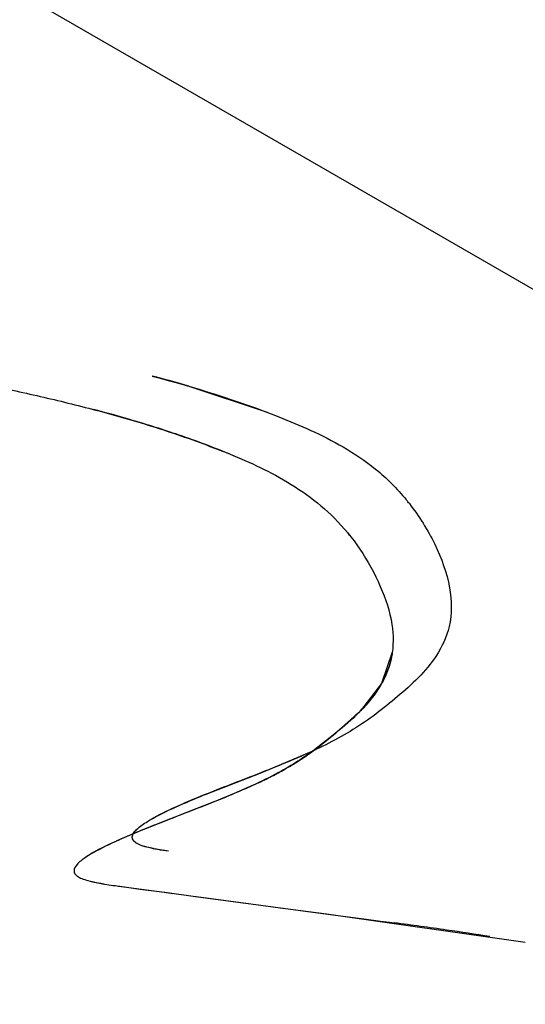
# Model space of a CAD drawing. Header units: inches. Extents: x 3 to 177, y 3 to 114.
# Tile 41 of 95: x 155.1041 to 155.1524, y 70.1311 to 70.2253. Entities that reach past the tile are written whole.
import ezdxf

# ---------------------------------------------------------------- set-up
doc = ezdxf.new("R2010")
doc.units = ezdxf.units.IN
doc.header["$LTSCALE"] = 9.973333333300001
doc.header["$MEASUREMENT"] = 0
doc.linetypes.add('DOT', pattern=[0.2, 0.1, -0.1])
doc.layers.get('0').update_dxf_attribs({"linetype": 'CONTINUOUS'})
doc.layers.add('05_ALL_CURVES', color=7, linetype='CONTINUOUS')

msp = doc.modelspace()

# ---------------------------------------------------------------- linework, layer by layer
at = {"color": 7, "linetype": 'Continuous'}
for p, q in [((155.1202471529, 70.1902595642), (155.1277336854, 70.1877642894)), ((155.1270730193, 70.1532638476), (155.1321379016, 70.15538640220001)), ((155.1219020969, 70.1512408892), (155.1270730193, 70.1532638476)), ((155.1295679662, 70.1537143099), (155.1299325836, 70.15392482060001)), ((155.1269081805, 70.1523302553), (155.1235454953, 70.1508627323)), ((155.1235454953, 70.1508627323), (155.1210255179, 70.149862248)), ((155.1210255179, 70.149862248), (155.1158975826, 70.14784934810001)), ((155.1116277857, 70.1459430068), (155.1110334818, 70.1455998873)), ((155.1182997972, 70.1457755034), (155.1173288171, 70.1459361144)), ((155.1108969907, 70.1429009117), (155.1117610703, 70.1427215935)), ((155.1108969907, 70.1429009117), (155.1121833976, 70.1426477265)), ((155.1121833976, 70.1426477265), (155.1128103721, 70.1425491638)), ((155.1121834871, 70.14264826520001), (155.1130575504, 70.1425128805)), ((155.1135402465, 70.1424442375), (155.1174050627, 70.14192885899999)), ((155.1136570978, 70.1424281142), (155.1155833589, 70.14217140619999)), ((155.1155833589, 70.14217140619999), (155.1174050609, 70.14192886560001)), ((155.1174050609, 70.14192886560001), (155.1181087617, 70.141835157)), ((155.1174050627, 70.14192885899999), (155.1179477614, 70.1418566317)), ((155.1179477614, 70.1418566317), (155.1208833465, 70.1414653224)), ((155.1181087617, 70.141835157), (155.1187066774, 70.1417555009)), ((155.1208833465, 70.1414653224), (155.1215728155, 70.1413732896)), ((155.1209625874, 70.1414547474), (155.1335325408, 70.1397781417)), ((155.1215728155, 70.1413732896), (155.1239979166, 70.1410493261)), ((155.1239979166, 70.1410493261), (155.125419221, 70.14085936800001)), ((155.125419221, 70.14085936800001), (155.1269172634, 70.1406591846)), ((155.1269172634, 70.1406591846), (155.1284991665, 70.1404479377)), ((155.1284991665, 70.1404479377), (155.1334131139, 70.13979405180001)), ((155.1334131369, 70.1397939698), (155.1524178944, 70.1370747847)), ((155.1335325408, 70.1397781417), (155.1340005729, 70.1397161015)), ((155.1340005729, 70.1397161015), (155.136982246, 70.1393207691)), ((155.136982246, 70.1393207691), (155.1385838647, 70.1391082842)), ((155.1385838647, 70.1391082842), (155.1394190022, 70.13899729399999)), ((155.1394190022, 70.13899729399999), (155.1399003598, 70.1389332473))]:
    msp.add_line(p, q, dxfattribs=at)
for points in [[(155.1396986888, 70.1648074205), (155.1386662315, 70.1618137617), (155.1366598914, 70.1592196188)], [(155.1366598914, 70.1592196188), (155.1342112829, 70.15700815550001), (155.1321416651, 70.15539648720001)]]:
    msp.add_lwpolyline(points, dxfattribs=at)
for centre, radius, start, end in [((155.0829935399, 70.0627481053), 0.1328420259, 73.7138047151, 75.2793765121), ((155.077493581, 70.05978254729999), 0.1325841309, 73.7523382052, 75.31883322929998), ((155.0846340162, 70.0840590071), 0.1072794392, 71.32003588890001, 73.78595783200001), ((155.0890719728, 70.097168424), 0.09343919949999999, 69.6668258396, 71.32338912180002), ((155.0938657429, 70.11007448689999), 0.07967160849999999, 67.2920170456, 69.6743619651), ((155.1244109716, 70.16588905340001), 0.0214199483, 38.3972146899, 39.1792074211), ((155.1242083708, 70.1657282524), 0.0216786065, 37.8331042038, 38.3977069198), ((155.1190711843, 70.16286580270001), 0.0211238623, 38.4815738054, 39.1561310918), ((155.1154019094, 70.17828751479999), 0.0283679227, 300.8131546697, 306.1759305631), ((155.1148294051, 70.179216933), 0.0294558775, 302.0712357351, 306.0371668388), ((155.1148115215, 70.17928335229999), 0.0295216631, 299.9901694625, 302.0322012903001), ((155.1098373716, 70.1885311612), 0.0400239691, 295.2465730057, 297.5345809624), ((155.1131377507, 70.18221113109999), 0.0328940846, 297.5260398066, 299.9661623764), ((155.1525541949, 70.057838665), 0.09718863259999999, 112.1584803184, 112.7717730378), ((155.1180236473, 70.1335606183), 0.0139225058, 119.7591146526, 120.6878328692), ((155.1166633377, 70.1696154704), 0.0273370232, 259.6694359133, 260.5680346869), ((155.1225126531, 70.2074478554), 0.06561992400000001, 261.4973172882, 262.1411592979), ((155.1237977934, 70.2163153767), 0.0745798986, 261.7200516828, 262.1852341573), ((155.0883984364, 69.7460816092), 0.3962131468, 81.8020401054, 82.53125150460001), ((155.0967705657, 69.8043691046), 0.3373274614, 81.0889196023, 81.7978189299)]:
    msp.add_arc(centre, radius, start, end, dxfattribs=at)
for points, knots in [([(155.0755367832, 70.2288928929), (155.0750871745, 70.2281292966), (155.074171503, 70.2266186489), (155.0726180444, 70.2234907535), (155.0708916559, 70.2196180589), (155.0689112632, 70.21592991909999), (155.0668568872, 70.2134284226), (155.0645720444, 70.2112902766), (155.0614898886, 70.2090947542), (155.0583217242, 70.207173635), (155.0559708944, 70.20542689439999), (155.0542693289, 70.2038385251), (155.0529549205, 70.2022304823), (155.0519449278, 70.2007175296), (155.0513213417, 70.1996495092), (155.0508545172, 70.1987550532), (155.0505981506, 70.1981109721), (155.0504642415, 70.1975238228), (155.05070579, 70.196802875), (155.0518209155, 70.19645922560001), (155.0532462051, 70.1964085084), (155.0549462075, 70.1964590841), (155.0571210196, 70.1964637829), (155.0595901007, 70.196299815), (155.062265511, 70.195888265), (155.0646801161, 70.1953567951), (155.066992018, 70.1947960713), (155.0701637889, 70.1941520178), (155.0743355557, 70.1935738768), (155.0813506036, 70.1928854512), (155.0903341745, 70.1921916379), (155.099296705, 70.1907668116), (155.1063817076, 70.1892285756), (155.111707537, 70.1879055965), (155.1171491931, 70.18635816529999), (155.122801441, 70.1843616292), (155.128773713, 70.1818842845), (155.1335818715, 70.1785450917), (155.1367465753, 70.1746813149), (155.1386170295, 70.1712424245), (155.1398094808, 70.1677438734), (155.1398317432, 70.1644604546), (155.1387947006, 70.1617838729), (155.137199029, 70.1596888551), (155.1354021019, 70.1580055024), (155.133658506, 70.1565306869), (155.1319703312, 70.1552328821), (155.1295936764, 70.15365504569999), (155.1259317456, 70.15179208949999), (155.1206043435, 70.149681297), (155.1166280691, 70.1481762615), (155.1145047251, 70.1472690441)], [0, 0, 0, 0, 0.0152288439, 0.030341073, 0.05996225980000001, 0.0881945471, 0.1018602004, 0.1153995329, 0.1418618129, 0.1667012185, 0.17906621, 0.1921225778, 0.2066011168, 0.2146427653, 0.2233660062, 0.2278537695, 0.2319503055, 0.2353049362, 0.2379778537, 0.2441556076, 0.2530486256, 0.2632773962, 0.2731077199, 0.2905037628, 0.3057009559, 0.3195929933, 0.332979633, 0.3465849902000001, 0.3751957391, 0.4053043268, 0.4677266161, 0.5299910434, 0.5610612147, 0.5923101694, 0.6242915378, 0.6582419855, 0.6952882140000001, 0.7352652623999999, 0.7571764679, 0.7805540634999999, 0.8022674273, 0.8200684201, 0.8357236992, 0.8506689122, 0.8649667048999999, 0.8779740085, 0.8899131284, 0.9015398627, 0.9269540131, 0.960317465, 1, 1, 1, 1]), ([(155.1167495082, 70.1912297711), (155.1208454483, 70.1901518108), (155.1259678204, 70.1885567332), (155.1319734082, 70.1860502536), (155.1351270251, 70.1844668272), (155.1382752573, 70.1823466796), (155.1401504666, 70.1804820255), (155.1410151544, 70.1794210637)], [0, 0, 0, 0, 0.4640214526, 0.5857899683, 0.7127662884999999, 0.8500491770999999, 1, 1, 1, 1]), ([(155.1854199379, 70.0768776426), (155.1618803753, 70.0889505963), (155.1207259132, 70.1099558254), (155.0668322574, 70.1368896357), (155.0316999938, 70.1538120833), (155.0103775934, 70.1634321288), (154.9987961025, 70.1683350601), (154.9896264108, 70.1718496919), (154.9825292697, 70.1741462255), (154.9771579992, 70.17539150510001), (154.9731591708, 70.1757440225), (154.970183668, 70.1753029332), (154.9680192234, 70.174165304), (154.966400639, 70.1726207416), (154.9649021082, 70.1708845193), (154.9631191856, 70.1691634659), (154.9610716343, 70.16754691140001), (154.9591255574, 70.1658252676), (154.9578265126, 70.1641329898), (154.9572979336, 70.1626000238), (154.957185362, 70.1608384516), (154.958212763, 70.1583699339), (154.9604344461, 70.1556683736), (154.9638241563, 70.1526172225), (154.9676361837, 70.1504152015), (154.9712925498, 70.1505853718), (154.9734427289, 70.151453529), (154.9753549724, 70.15276350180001), (154.9771507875, 70.1543058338), (154.9789193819, 70.1559031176), (154.981361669, 70.1578223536), (154.9846360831, 70.1597559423), (154.9887831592, 70.1614746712), (154.9930454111, 70.1627579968), (154.9973680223, 70.1637996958), (155.0017043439, 70.1647810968), (155.0074461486, 70.1662759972), (155.014602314, 70.1684312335), (155.023296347, 70.1710865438), (155.0321477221, 70.173410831), (155.0408337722, 70.17536790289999), (155.0492074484, 70.17702418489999), (155.0561832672, 70.17795442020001), (155.062152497, 70.178350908), (155.0674137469, 70.1785046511), (155.072280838, 70.1784921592), (155.0765793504, 70.1784181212), (155.0799865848, 70.178261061), (155.0832659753, 70.1779166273), (155.0861978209, 70.1772932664), (155.088609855, 70.1763179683), (155.0900682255, 70.1749384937), (155.0905425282, 70.173554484), (155.0905638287, 70.1724001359), (155.0903315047, 70.1711687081), (155.0897439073, 70.169444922), (155.0886795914, 70.1674136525), (155.0871343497, 70.1652888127), (155.0854170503, 70.16358571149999), (155.083053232, 70.1618264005), (155.0805290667, 70.1604846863), (155.0780494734, 70.159117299), (155.0756161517, 70.1575433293), (155.0726981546, 70.1552391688), (155.0694269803, 70.15209871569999), (155.0663756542, 70.14868201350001), (155.0635619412, 70.1451026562), (155.0609670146, 70.1414297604), (155.0584467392, 70.137734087), (155.0558236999, 70.1340380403), (155.0529137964, 70.13036289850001), (155.0501576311, 70.1273882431), (155.0476731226, 70.12508392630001), (155.0456957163, 70.1233525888), (155.0438485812, 70.121506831), (155.0423384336, 70.1194256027), (155.041449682, 70.1169395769), (155.041566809, 70.1139969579), (155.0428444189, 70.11084611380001), (155.0448641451, 70.1076742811), (155.0472696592, 70.1048167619), (155.0497868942, 70.1026586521), (155.0523059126, 70.1014426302), (155.0547323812, 70.1011571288), (155.056998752, 70.10164314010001), (155.0591126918, 70.1026776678), (155.0611308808, 70.1040886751), (155.063094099, 70.1057363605), (155.0650325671, 70.1074822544), (155.0675585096, 70.1097254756), (155.0720263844, 70.1129468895), (155.0791855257, 70.1156952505), (155.0865281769, 70.11688592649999), (155.0924371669, 70.1178429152), (155.0984532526, 70.11895536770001), (155.1058644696, 70.1204388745), (155.1145681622, 70.1222245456), (155.1234128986, 70.1236279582), (155.1332550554, 70.12384306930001), (155.1423417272, 70.1227260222), (155.1501372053, 70.1210457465), (155.1548651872, 70.1182749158), (155.1568223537, 70.1145364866), (155.1573334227, 70.1113228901), (155.1571732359, 70.108097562), (155.1564493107, 70.1052107), (155.1550844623, 70.1029593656), (155.1532231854, 70.10152591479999), (155.1511493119, 70.1006716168), (155.1489771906, 70.1000851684), (155.1467815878, 70.0995187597), (155.1439584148, 70.0984698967), (155.14064964, 70.0966688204), (155.1370363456, 70.0939644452), (155.1337078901, 70.0909263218), (155.1305987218, 70.0877465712), (155.1276084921, 70.0845936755), (155.12457276, 70.0814964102), (155.1220995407, 70.078733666), (155.1201110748, 70.0762413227), (155.1185456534, 70.0741050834), (155.1172621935, 70.0721960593), (155.1164805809, 70.07052453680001), (155.1161271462, 70.069256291), (155.1160961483, 70.0679625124), (155.1165216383, 70.0667003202), (155.1173534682, 70.06554282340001), (155.1189239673, 70.0640576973), (155.1214180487, 70.0625160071), (155.1246439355, 70.0611427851), (155.1278131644, 70.06026226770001), (155.1314363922, 70.0598656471), (155.1354306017, 70.0605832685), (155.1392792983, 70.0628537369), (155.1420898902, 70.06502746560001), (155.1444598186, 70.06658905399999), (155.147013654, 70.0679078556), (155.1505079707, 70.0691229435), (155.1549880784, 70.0700017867), (155.1597122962, 70.0704564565), (155.1646048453, 70.0706075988), (155.1713167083, 70.0706075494), (155.1781815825, 70.0700014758), (155.1849793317, 70.06810751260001), (155.1901863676, 70.0657934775), (155.1944346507, 70.06302820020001), (155.1978887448, 70.0602468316), (155.200659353, 70.0577187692), (155.2035065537, 70.0548244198), (155.2063094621, 70.0517036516), (155.208747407, 70.0485980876), (155.2103172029, 70.0461107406), (155.2109527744, 70.0443322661), (155.21102281, 70.0432717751), (155.2107121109, 70.04239087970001), (155.2100858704, 70.0417237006), (155.209236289, 70.0412271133), (155.2077790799, 70.0406936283), (155.2056189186, 70.0402803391), (155.202840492, 70.0399081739), (155.2000133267, 70.0394730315), (155.1973804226, 70.0387544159), (155.1951362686, 70.0375666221), (155.1933680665, 70.0359021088), (155.1916243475, 70.0328771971), (155.1911686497, 70.0289444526), (155.1915473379, 70.0247119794), (155.1923253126, 70.0212313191), (155.1936376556, 70.01800867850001), (155.1962569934, 70.0145979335), (155.2008754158, 70.01196931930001), (155.206829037, 70.0106680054), (155.2126324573, 70.00988052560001), (155.2163674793, 70.0092273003), (155.2181350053, 70.00889713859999)], [0, 0, 0, 0, 0.0930225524, 0.1624665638, 0.2118509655, 0.230125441, 0.2447142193, 0.2560677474, 0.2646457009, 0.2709255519, 0.2754188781, 0.2786925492, 0.2813470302, 0.2838690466, 0.28651404, 0.2894159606, 0.2925629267, 0.2956812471, 0.2985551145, 0.2999244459, 0.3013283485, 0.304669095, 0.3089668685, 0.3135690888, 0.320799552, 0.3235278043, 0.3261484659, 0.3288494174, 0.3316471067, 0.3344685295, 0.3372283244, 0.3425567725, 0.3477755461, 0.3529781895, 0.3581925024, 0.3634082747, 0.3686109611, 0.379051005, 0.3896842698, 0.4005739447, 0.4112195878, 0.4209891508, 0.4305810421, 0.4359381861, 0.4420187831, 0.4490852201, 0.4530502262, 0.4571352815, 0.4610754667, 0.464633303, 0.4676445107, 0.4701504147, 0.4713691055, 0.4726935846, 0.4741641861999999, 0.4757566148, 0.4790825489, 0.4821832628, 0.4849618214, 0.4875525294, 0.4925161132, 0.4949904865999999, 0.4975097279, 0.5026968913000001, 0.5080351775, 0.5134363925, 0.5187915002, 0.5240352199, 0.5292460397, 0.5345213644, 0.5399682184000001, 0.5457186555, 0.5487582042, 0.5518799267, 0.5549604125, 0.5579253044, 0.5608531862, 0.5640645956, 0.5680352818, 0.5726624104, 0.5772535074, 0.5811265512, 0.58423939, 0.5869416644, 0.5895548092, 0.5922761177, 0.5951661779, 0.5981944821, 0.6012837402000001, 0.6043393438, 0.6100736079, 0.6205566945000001, 0.6309032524, 0.6362090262, 0.6416069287, 0.6524141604, 0.6627840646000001, 0.6728549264, 0.6838554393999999, 0.697285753, 0.7049060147, 0.7119639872, 0.7155265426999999, 0.7193811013, 0.7232793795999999, 0.7268227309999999, 0.7297449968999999, 0.7323484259, 0.734934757, 0.7375859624, 0.7402583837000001, 0.7429032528, 0.7481561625, 0.7534364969, 0.7587381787, 0.7639869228, 0.7690715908, 0.7740177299, 0.7792358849, 0.7821013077, 0.7852240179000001, 0.7885523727, 0.7901654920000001, 0.7916926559, 0.7931530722, 0.7946442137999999, 0.7962869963, 0.7981169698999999, 0.8022164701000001, 0.8065090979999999, 0.8104202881, 0.8137370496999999, 0.8192694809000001, 0.8243096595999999, 0.8292943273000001, 0.8317782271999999, 0.8342747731, 0.8393835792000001, 0.8447211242, 0.8502944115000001, 0.8560541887, 0.8619246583, 0.8739056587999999, 0.8801235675, 0.886660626, 0.8938623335, 0.8978751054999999, 0.9022473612, 0.9070418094, 0.9121476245, 0.9169845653, 0.92092871, 0.9224143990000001, 0.9235845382, 0.9245909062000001, 0.9256033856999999, 0.9267340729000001, 0.9280238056, 0.9310431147, 0.934438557, 0.9378885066, 0.9410964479, 0.9439887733, 0.946725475, 0.9495220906, 0.9561014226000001, 0.9601796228, 0.9644842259, 0.9685915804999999, 0.9723164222, 0.9794031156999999, 0.9866716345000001, 0.9936774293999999, 1, 1, 1, 1]), ([(155.1854199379, 70.0768776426), (155.1637600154, 70.0879865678), (155.125400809, 70.1075678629), (155.0745111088, 70.13308645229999), (155.0364301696, 70.15158091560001), (155.0117253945, 70.1629273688), (154.9968090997, 70.16912060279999), (154.9887673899, 70.1721390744), (154.9824141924, 70.1741624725), (154.977490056, 70.1753161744), (154.9737316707, 70.175719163), (154.9708749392, 70.175463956), (154.9687225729, 70.1746162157), (154.967105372, 70.1733461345), (154.9657353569, 70.1718556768), (154.9643059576, 70.1702534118), (154.9625712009, 70.1687338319), (154.9607021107, 70.16723689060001), (154.9589649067, 70.1656348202), (154.9576035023, 70.163806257), (154.9570501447, 70.16149501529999), (154.9579007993, 70.15892632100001), (154.9597502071, 70.1564359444), (154.9621700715, 70.1540403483), (154.9647942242, 70.1520808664), (154.9673708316, 70.1508268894), (154.9697675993, 70.1504300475), (154.9719057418, 70.1507844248), (154.9737940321, 70.1516749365), (154.9761122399, 70.1533236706), (154.9786989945, 70.155792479), (154.9820997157, 70.15833918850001), (154.9857649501, 70.160264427), (154.9895567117, 70.1617241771), (154.9934394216, 70.16285353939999), (154.9973701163, 70.1637985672), (155.0013125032, 70.16469252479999), (155.0065356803, 70.166024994), (155.0130335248, 70.1679464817), (155.0208989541, 70.1703708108), (155.028933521, 70.1726000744), (155.0369649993, 70.1745252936), (155.0446995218, 70.1761522), (155.0522548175, 70.1775024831), (155.0587145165, 70.1781647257), (155.0644157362, 70.1784344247), (155.0694753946, 70.1785123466), (155.074114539, 70.1784734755), (155.0781357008, 70.1783608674), (155.0812187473, 70.1781550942), (155.0841442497, 70.1777561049), (155.0872646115, 70.1769997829), (155.0898094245, 70.1755994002), (155.0905148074, 70.1736529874), (155.0905734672, 70.1726205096), (155.0904118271, 70.1715141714), (155.0899481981, 70.169945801), (155.0890434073, 70.1680480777), (155.0877014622, 70.1660076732), (155.0861912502, 70.1643037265), (155.0841043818, 70.1625207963), (155.08128456, 70.1608465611), (155.0778284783, 70.1590553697), (155.0745793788, 70.1567816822), (155.0714939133, 70.1541303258), (155.0676062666, 70.1501985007), (155.0632704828, 70.1448517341), (155.0586798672, 70.1380192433), (155.0546412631, 70.13239714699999), (155.0508366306, 70.12805894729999), (155.0474847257, 70.1248750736), (155.0439415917, 70.12185420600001), (155.0417028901, 70.1184373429), (155.0414187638, 70.1151351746), (155.0421507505, 70.1123261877), (155.0436998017, 70.1094114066), (155.0457408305, 70.1065650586), (155.0479954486, 70.1041248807), (155.0502987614, 70.1023633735), (155.0525622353, 70.1013986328), (155.0554407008, 70.101108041), (155.0589281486, 70.1023789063), (155.0624638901, 70.105126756), (155.0658547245, 70.1082747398), (155.0704256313, 70.1119961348), (155.0768163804, 70.1149886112), (155.0834592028, 70.11640182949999), (155.0887798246, 70.1172445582), (155.0942315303, 70.1181493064), (155.1010455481, 70.1194689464), (155.1090783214, 70.1210958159), (155.1169455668, 70.1226649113), (155.1250500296, 70.1237280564), (155.1322600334, 70.12374835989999), (155.1386513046, 70.1231561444), (155.1440731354, 70.1223506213), (155.1487676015, 70.12132598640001), (155.1522917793, 70.11976815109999), (155.1545588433, 70.1181411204), (155.1562630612, 70.1158856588), (155.1571202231, 70.1130935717), (155.1573332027, 70.1101169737), (155.1570027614, 70.10723499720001), (155.1562135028, 70.104720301), (155.154894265, 70.1027985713), (155.1532073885, 70.1015379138), (155.1506964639, 70.1004675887), (155.1473514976, 70.0997613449), (155.1435025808, 70.098291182), (155.1399736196, 70.0961911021), (155.1367249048, 70.0936855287), (155.1337055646, 70.0909129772), (155.1308637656, 70.0880243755), (155.1281423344, 70.0851479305), (155.1254039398, 70.0823516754), (155.1231611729, 70.07993927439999), (155.1213743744, 70.0778313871), (155.1199736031, 70.0760559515), (155.1185449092, 70.0740996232), (155.117153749, 70.07203200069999), (155.1162855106, 70.0701231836), (155.1160731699, 70.0685417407), (155.1163095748, 70.0669367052), (155.1176696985, 70.0650666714), (155.1200349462, 70.0633048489), (155.1228925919, 70.06183892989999), (155.1266279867, 70.0604825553), (155.1309320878, 70.0597342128), (155.1354428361, 70.0606427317), (155.138962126, 70.0626438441), (155.142041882, 70.0649939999), (155.1452854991, 70.06715173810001), (155.1489609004, 70.0686482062), (155.1529167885, 70.0696487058), (155.1585984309, 70.0704502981), (155.1660426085, 70.0706776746), (155.1752407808, 70.07045565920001), (155.1830571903, 70.06885732), (155.1892084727, 70.0662734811), (155.1939757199, 70.0634107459), (155.198888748, 70.0594815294), (155.2030010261, 70.0553961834), (155.2063227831, 70.05167543), (155.2085856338, 70.0488107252), (155.2102450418, 70.0462413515), (155.2109441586, 70.0444971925), (155.2109774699, 70.0437420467)], [0, 0, 0, 0, 0.0927398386, 0.1640796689, 0.21688305, 0.2540238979, 0.2676267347, 0.2784065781, 0.2867390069, 0.2930134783, 0.297644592, 0.301087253, 0.3038323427, 0.3063253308, 0.3088495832, 0.3115425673, 0.314498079, 0.3176190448, 0.3206681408, 0.3234880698, 0.3261913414, 0.3293522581, 0.3334183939, 0.3379503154, 0.3422824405, 0.3458484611, 0.3487632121, 0.3513838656, 0.353974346, 0.3566501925, 0.3621900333, 0.3675777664, 0.372776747, 0.3779081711, 0.383033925, 0.3881706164, 0.3933086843, 0.3984345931, 0.4087038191, 0.4191188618, 0.4297918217, 0.4404633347, 0.4505778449, 0.4599019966, 0.4696899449, 0.4752893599, 0.4816437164, 0.4889650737, 0.4929650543, 0.4969628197, 0.5007486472, 0.5041416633, 0.5093960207, 0.510594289, 0.5118809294, 0.513298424, 0.5148343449, 0.5180972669, 0.5212642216, 0.5241125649, 0.5267416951, 0.5316892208, 0.5365575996, 0.5415704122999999, 0.5467504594, 0.5520399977, 0.5626174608, 0.5729092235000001, 0.5834039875, 0.5889565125, 0.5948696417, 0.6009827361, 0.6067534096, 0.6097791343, 0.6133396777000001, 0.6176549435, 0.6222927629, 0.6266541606, 0.6302703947, 0.6332585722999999, 0.6359092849, 0.6411091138, 0.6468595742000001, 0.6529282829, 0.6587416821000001, 0.6692541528, 0.6793959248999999, 0.6845416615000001, 0.6897831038, 0.7004474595, 0.7109814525, 0.721008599, 0.7310081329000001, 0.7420715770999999, 0.7483898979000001, 0.7554449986, 0.7629671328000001, 0.7665919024, 0.7700562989, 0.7734889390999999, 0.7771543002, 0.7810162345, 0.7847922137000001, 0.7881504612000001, 0.7909581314, 0.7935163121, 0.7960618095, 0.8012997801, 0.8065026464, 0.811679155, 0.8168860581, 0.8221085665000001, 0.8272838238, 0.8323215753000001, 0.8371942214, 0.8421947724, 0.8448659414, 0.8477195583, 0.8508092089, 0.8540906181, 0.8572200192, 0.8586784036, 0.8601152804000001, 0.8632943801, 0.8671179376, 0.8713249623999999, 0.8754696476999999, 0.8822564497, 0.8876584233, 0.8926290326, 0.8975421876, 0.9024364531, 0.9074118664, 0.9125731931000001, 0.9179510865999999, 0.9292386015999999, 0.9409039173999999, 0.9529612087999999, 0.9593439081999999, 0.9662447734, 0.9740750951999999, 0.9832544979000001, 0.988290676, 0.9930830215, 0.9971202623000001, 1, 1, 1, 1]), ([(155.1413301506, 70.179025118), (155.1422674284, 70.1778182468), (155.143868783, 70.1752627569), (155.1453487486, 70.1712607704), (155.1454386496, 70.1674370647), (155.1440715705, 70.1645055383), (155.142236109, 70.1623500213), (155.1402118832, 70.1605627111), (155.138149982, 70.1588810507), (155.1352384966, 70.1568815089), (155.1312726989, 70.154917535), (155.1263473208, 70.1529652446), (155.1222109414, 70.1513929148), (155.118956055, 70.1500158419), (155.1173619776, 70.1492533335), (155.1165997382, 70.1488134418)], [0, 0, 0, 0, 0.0962618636, 0.188574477, 0.2662899, 0.3296771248, 0.3875055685, 0.4437619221, 0.4995856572, 0.5550705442, 0.6658863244, 0.7773197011, 0.8889137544, 0.9445600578, 1, 1, 1, 1]), ([(155.1869463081, 70.03112272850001), (155.187273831, 70.03177800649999), (155.1880918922, 70.0330116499), (155.1897962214, 70.034489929), (155.1919100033, 70.0355635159), (155.1943657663, 70.0362352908), (155.1970039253, 70.0366575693), (155.1996268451, 70.03700327), (155.2020087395, 70.03743312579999), (155.2039765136, 70.0380520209), (155.2051857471, 70.0391092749), (155.2054620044, 70.0402462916), (155.2053452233, 70.041249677), (155.2049216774, 70.0423906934), (155.2039526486, 70.0442160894), (155.2022158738, 70.0466641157), (155.1997539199, 70.0496188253), (155.1970955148, 70.0524895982), (155.1944521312, 70.05510752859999), (155.1911577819, 70.0580453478), (155.1871615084, 70.061042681), (155.1822933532, 70.0637120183), (155.1774716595, 70.0655052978), (155.1726735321, 70.06661485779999), (155.1679078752, 70.0671977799), (155.1631914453, 70.0673997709), (155.1585417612, 70.0673838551), (155.1525785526, 70.06717554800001), (155.1468063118, 70.06645911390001), (155.1414738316, 70.06475045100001), (155.1367512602, 70.06222817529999), (155.1326992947, 70.0586227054), (155.1272514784, 70.05666696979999), (155.1231019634, 70.0568337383), (155.1194202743, 70.0578215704), (155.1163819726, 70.059049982), (155.1139815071, 70.0604262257), (155.1123637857, 70.06174522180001), (155.1114238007, 70.0627794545), (155.1107718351, 70.0638887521), (155.1104195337, 70.06548017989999), (155.1109160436, 70.0675525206), (155.1121792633, 70.0697476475), (155.1136477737, 70.0718178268), (155.1150983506, 70.0737384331), (155.1169421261, 70.0759880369), (155.1192398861, 70.0785217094), (155.1220551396, 70.08139609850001), (155.1248393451, 70.0843283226), (155.1277248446, 70.0872951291), (155.1307919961, 70.0901599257), (155.1340935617, 70.09276463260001), (155.1376858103, 70.0949558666), (155.1416138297, 70.0965111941), (155.1450441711, 70.0972252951), (155.1476237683, 70.0983098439), (155.1493565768, 70.0996056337), (155.1506955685, 70.1015996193), (155.1514756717, 70.1042022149), (155.1517736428, 70.107170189), (155.1514984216, 70.1102102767), (155.1505157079, 70.11302706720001), (155.1486532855, 70.1152382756), (155.1462526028, 70.1168086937), (155.142579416, 70.1182905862), (155.1377798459, 70.1192543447), (155.1322785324, 70.1200415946), (155.1258252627, 70.1205675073), (155.1185233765, 70.1204464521), (155.1102712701, 70.11924867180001), (155.1021925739, 70.1176119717), (155.093932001, 70.1159458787), (155.0855956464, 70.1143618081), (155.0773212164, 70.1131742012), (155.0705776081, 70.1114334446), (155.0654687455, 70.1089640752), (155.0617228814, 70.1063546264), (155.0582544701, 70.1031437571), (155.0552413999, 70.1005511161), (155.0526295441, 70.09896323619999), (155.0506133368, 70.0981888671), (155.0484613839, 70.09795548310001), (155.0461883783, 70.0984342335), (155.0438412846, 70.0997288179), (155.041494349, 70.101837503), (155.0392463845, 70.1045439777), (155.0373514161, 70.1075236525), (155.0361024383, 70.1104717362), (155.0358447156, 70.1132401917), (155.0364956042, 70.11563179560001), (155.0377621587, 70.1176574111), (155.0393938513, 70.119441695), (155.0412085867, 70.1210926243), (155.0430349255, 70.1227068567), (155.0452656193, 70.12488644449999), (155.0477701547, 70.1276626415), (155.0504428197, 70.1310857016), (155.0528801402, 70.13452442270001), (155.0552286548, 70.1379633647), (155.0576321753, 70.141386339), (155.0602162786, 70.1447408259), (155.0630104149, 70.1479703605), (155.0660014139, 70.15098949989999), (155.0691677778, 70.1536947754), (155.0725132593, 70.1559929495), (155.0760691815, 70.1578084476), (155.0789474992, 70.1595911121), (155.0810547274, 70.1615220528), (155.0825624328, 70.1633765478), (155.0838621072, 70.1655440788), (155.0846754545, 70.1675237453), (155.0849824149, 70.1691056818), (155.0849889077, 70.1701878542), (155.0847137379, 70.1711664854), (155.0839737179, 70.1723138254), (155.0824060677, 70.1734119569), (155.0800287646, 70.1742340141), (155.0772136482, 70.1747635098), (155.0730762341, 70.1751627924), (155.0679970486, 70.17526811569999), (155.0623336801, 70.1752918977), (155.0573537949, 70.1751671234), (155.052947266, 70.1749050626), (155.0476983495, 70.1743898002), (155.0412995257, 70.1733654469), (155.0334602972, 70.17176534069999), (155.0252920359, 70.16987270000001), (155.0170367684, 70.16766372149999), (155.0089433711, 70.16518800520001), (155.0022782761, 70.1631848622), (154.9969366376, 70.1617642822), (154.9929008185, 70.16083171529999), (154.9888655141, 70.15989223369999), (154.9848705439, 70.1587941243), (154.9809587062, 70.1573851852), (154.9771744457, 70.1555122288), (154.9736165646, 70.1530219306), (154.9709730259, 70.1504888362), (154.9686434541, 70.1487217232), (154.9667535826, 70.1477153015), (154.9646117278, 70.1472233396), (154.9621916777, 70.1474880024), (154.9595677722, 70.14864978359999), (154.9568833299, 70.15058439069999), (154.9543703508, 70.1530027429), (154.9524240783, 70.15554640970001), (154.9514749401, 70.1581826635), (154.9520175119, 70.1605756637), (154.9534200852, 70.162449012), (154.955206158, 70.164084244), (154.9571212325, 70.1656107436), (154.9588748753, 70.167177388), (154.9603191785, 70.1688167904), (154.9617370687, 70.1703265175), (154.963465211, 70.1715823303), (154.9657961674, 70.172353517), (154.9688980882, 70.1724802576), (154.9730015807, 70.1718990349), (154.9783949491, 70.170500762), (154.9853606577, 70.1681552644), (154.9941768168, 70.1647263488), (155.0105050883, 70.1577798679), (155.0375199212, 70.14519913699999), (155.060750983, 70.1338223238), (155.0743415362, 70.1270838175)], [0, 0, 0, 0, 0.0031787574, 0.0063366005, 0.009684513, 0.0133770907, 0.0173376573, 0.0212728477, 0.0248584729, 0.0278279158, 0.03018592, 0.0313679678, 0.0327624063, 0.0345091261, 0.0366207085, 0.0417167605, 0.047493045, 0.0533058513, 0.0586867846, 0.0636300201, 0.0724530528, 0.08029790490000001, 0.0876358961, 0.09470362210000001, 0.1016186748, 0.1084391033, 0.1151760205, 0.1217875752, 0.1343410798, 0.1402482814, 0.1459841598, 0.1574578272, 0.1634647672, 0.1706124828, 0.1750643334, 0.1799836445, 0.1847964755, 0.1870031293, 0.1890164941, 0.1908339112, 0.1925215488, 0.1959625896, 0.1997381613, 0.2034999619, 0.2069660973, 0.2101817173, 0.216117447, 0.2218001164, 0.2276395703, 0.2336628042, 0.2397564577, 0.2458379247, 0.2518817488, 0.2579497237, 0.2640665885, 0.2670390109, 0.270025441, 0.273316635, 0.2772697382, 0.2816975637, 0.2861939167, 0.2904279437, 0.2944211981, 0.2984931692, 0.3027619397, 0.311536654, 0.3196381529, 0.32688678, 0.3396104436, 0.3512223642, 0.3630175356, 0.3753781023, 0.3877914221, 0.3998224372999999, 0.4116705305, 0.4178053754, 0.4243520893, 0.4313899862, 0.4383143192, 0.4415458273, 0.444608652, 0.4476135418, 0.4508053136, 0.4545249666, 0.459109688, 0.4644202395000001, 0.4697487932, 0.4743952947, 0.4781803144, 0.4815750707, 0.4849523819, 0.4884516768, 0.4920386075, 0.4955949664, 0.4990273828, 0.5055659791, 0.5118010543, 0.5178611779, 0.5238523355, 0.5298715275, 0.5360074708, 0.5422177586, 0.5483905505, 0.5544302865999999, 0.5602674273, 0.5659461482, 0.571756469, 0.5748804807, 0.5783046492, 0.5820892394, 0.585819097, 0.5875164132, 0.589057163, 0.5904712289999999, 0.5918626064, 0.5949029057, 0.5985386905, 0.6027331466, 0.6073010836, 0.6165632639, 0.6247615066, 0.6318778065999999, 0.6381738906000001, 0.6439121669, 0.6547564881, 0.6662726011, 0.6786263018, 0.6911337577, 0.7033444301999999, 0.7153498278, 0.7213302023, 0.7273242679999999, 0.7333222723, 0.7393081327, 0.7452923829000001, 0.7513371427, 0.7575770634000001, 0.7640488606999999, 0.7672001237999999, 0.7702400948, 0.7732731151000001, 0.7765883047, 0.7806126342, 0.7855841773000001, 0.7908845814, 0.7956922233, 0.7994291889, 0.8025872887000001, 0.8058790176, 0.8094429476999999, 0.8130822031, 0.8165075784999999, 0.8196259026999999, 0.8225568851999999, 0.8254849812, 0.8287916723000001, 0.8330439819, 0.8388385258, 0.8467205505, 0.8571889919, 0.8707155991, 0.8877574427, 0.9341772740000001, 1, 1, 1, 1]), ([(155.3080496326, 69.9689837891), (155.2997979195, 69.9731567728), (155.2875743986, 69.9795528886), (155.271028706, 69.9873630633), (155.2585893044, 69.9924809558), (155.2462135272, 69.99689235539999), (155.2360100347, 70.0000311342), (155.2280605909, 70.0021945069), (155.2223241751, 70.0036230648), (155.2166289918, 70.0049067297), (155.2107088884, 70.00605856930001), (155.2043018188, 70.00706157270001), (155.1986340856, 70.00790159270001), (155.1941577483, 70.0094484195), (155.1910808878, 70.0112561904), (155.1885148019, 70.01396975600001), (155.1868571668, 70.017574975), (155.1859534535, 70.0215408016), (155.1855638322, 70.02630259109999), (155.1863287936, 70.0307503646), (155.1888310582, 70.03382412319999), (155.191291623, 70.0353608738), (155.1942759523, 70.0362445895), (155.1975038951, 70.0367272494), (155.2001996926, 70.0370818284), (155.2021943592, 70.0375064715), (155.2037338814, 70.0379926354), (155.2050977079, 70.03885595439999), (155.2054980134, 70.0403110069), (155.2052607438, 70.0416009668), (155.2045939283, 70.0430737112), (155.2035753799, 70.0447432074), (155.2022695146, 70.0465482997), (155.2002374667, 70.049066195), (155.1975374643, 70.05204828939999), (155.1942817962, 70.0552901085), (155.1911261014, 70.0580457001), (155.1871963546, 70.0609903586), (155.1823059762, 70.0637835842), (155.176300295, 70.0658890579), (155.1703567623, 70.0669945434), (155.1644899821, 70.0673956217), (155.1587316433, 70.0673978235), (155.1531246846, 70.0671940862), (155.1477561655, 70.06654937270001), (155.1427324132, 70.0652875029), (155.1381878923, 70.0631165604), (155.1343278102, 70.0600650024), (155.1307691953, 70.0578364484), (155.1273810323, 70.0568808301), (155.1243687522, 70.0567366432), (155.1209165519, 70.05732926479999), (155.1172343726, 70.058627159), (155.1142312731, 70.06022074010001), (155.1122297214, 70.0618481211), (155.1111327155, 70.0631429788), (155.1105266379, 70.0645912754), (155.1105513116, 70.0661013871), (155.1110014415, 70.0675607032), (155.1119713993, 70.0694524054), (155.1134741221, 70.071585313), (155.115261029, 70.0739577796), (155.1170148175, 70.0760565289), (155.1192733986, 70.07855808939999), (155.1221765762, 70.0815132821), (155.1256264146, 70.0851659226), (155.1292560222, 70.0888041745), (155.1332091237, 70.0921754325), (155.1368743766, 70.09450682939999), (155.1400399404, 70.0959172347), (155.1425419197, 70.0966679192), (155.1450609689, 70.0972871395), (155.1474910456, 70.0981871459), (155.1496844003, 70.0998519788), (155.1511427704, 70.1026140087), (155.1517653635, 70.10606392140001), (155.1516414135, 70.1097845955), (155.1504570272, 70.1133150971), (155.1479121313, 70.11589902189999), (155.1447054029, 70.1175332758), (155.1411667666, 70.1185799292), (155.1375565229, 70.1192589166), (155.1330622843, 70.1199402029), (155.1279033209, 70.1204457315), (155.1221697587, 70.1205331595), (155.1169175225, 70.1201796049), (155.1119365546, 70.1194920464), (155.1070183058, 70.1185806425), (155.1020124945, 70.1175790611), (155.0968821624, 70.1165412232), (155.091682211, 70.1155175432), (155.0864923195, 70.1145560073), (155.0813572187, 70.1137474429), (155.0763138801, 70.1128822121), (155.0713601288, 70.1116099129), (155.0664879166, 70.10959274), (155.0626540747, 70.1070704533), (155.0597569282, 70.10453542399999), (155.0575371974, 70.10252481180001), (155.0552823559, 70.1006413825), (155.052942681, 70.0990909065), (155.0504343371, 70.0980902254), (155.0476726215, 70.09796609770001), (155.04474945, 70.0990555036), (155.0418545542, 70.101400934), (155.0391364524, 70.1046447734), (155.0369140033, 70.1082371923), (155.035755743, 70.1118450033), (155.0361910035, 70.1150888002), (155.0377237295, 70.1176705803), (155.0397852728, 70.11983749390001), (155.042057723, 70.1218221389), (155.0449024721, 70.1244692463), (155.0480085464, 70.1279105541), (155.0512484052, 70.1321697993), (155.0541931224, 70.1364449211), (155.0571231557, 70.1407064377), (155.0602903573, 70.1448662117), (155.0637709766, 70.1488194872), (155.0675434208, 70.1524116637), (155.0709408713, 70.1549885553), (155.0738061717, 70.1566490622), (155.0759635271, 70.1577901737), (155.0781009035, 70.1590513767), (155.0801807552, 70.16063431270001), (155.082128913, 70.1627283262), (155.0837713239, 70.1653201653), (155.0849394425, 70.1680678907), (155.0850800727, 70.1705379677), (155.08419055, 70.1720206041), (155.0832106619, 70.1728712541), (155.0819608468, 70.173543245), (155.0799007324, 70.1742732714), (155.0769106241, 70.174822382), (155.0730888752, 70.1751351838), (155.0692041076, 70.1752418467), (155.0644639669, 70.1752947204), (155.0592056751, 70.1752462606), (155.0535566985, 70.1749661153), (155.0469954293, 70.1743271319), (155.0389672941, 70.1729327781), (155.0291235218, 70.1708125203), (155.0189816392, 70.1682496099), (155.0089593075, 70.1651958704), (155.0007085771, 70.1627025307), (154.9940660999, 70.1610863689), (154.9890706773, 70.1599580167), (154.9841280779, 70.1585905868), (154.9793132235, 70.1566979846), (154.9755277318, 70.1544643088), (154.9727659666, 70.1521765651), (154.9707436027, 70.1503345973), (154.9686241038, 70.1486724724), (154.9662281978, 70.1474670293), (154.9633626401, 70.1471781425), (154.9601423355, 70.1482523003), (154.9569016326, 70.1505286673), (154.9543295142, 70.15303129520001), (154.9526957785, 70.1552882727), (154.951897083, 70.15689171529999), (154.9516174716, 70.1584354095), (154.9519060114, 70.1603196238), (154.9532835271, 70.1623737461), (154.9554997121, 70.1643375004), (154.9578455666, 70.1661705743), (154.959795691, 70.1681898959), (154.9615091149, 70.1701579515), (154.9636947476, 70.1717744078), (154.9668976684, 70.172553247), (154.9713606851, 70.17224755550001), (154.977582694, 70.170783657), (154.9861213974, 70.1679094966), (154.9975061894, 70.1633757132), (155.0122573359, 70.1569167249), (155.0308887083, 70.14827396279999), (155.0539128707, 70.1371876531), (155.081841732, 70.1234002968), (155.1304301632, 70.0989949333), (155.2072109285, 70.0596993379), (155.2728210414, 70.025741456), (155.3102746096, 70.006305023)], [0, 0, 0, 0, 0.0251572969, 0.0375281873, 0.0497633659, 0.0617360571, 0.0732613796, 0.0787970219, 0.0841487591, 0.0893431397, 0.09467965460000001, 0.1005499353, 0.1070002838, 0.110214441, 0.1133778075, 0.1166199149, 0.1202036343, 0.1240341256, 0.1276249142, 0.1332399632, 0.1356787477, 0.138198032, 0.1410122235, 0.1440845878, 0.1470726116, 0.1484166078, 0.149609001, 0.1515135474, 0.1524232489, 0.1535428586, 0.1550107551, 0.1568061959, 0.1588549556, 0.1610682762, 0.1656062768, 0.1697915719, 0.1735622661, 0.1769936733, 0.1831416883, 0.1887969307, 0.194225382, 0.1995395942, 0.2047734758, 0.2098876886, 0.2147965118, 0.2194588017, 0.2239247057, 0.2283623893, 0.2328447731, 0.2352186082, 0.2378599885, 0.2409807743, 0.2446855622, 0.2484506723, 0.2501583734, 0.2516788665, 0.2530271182, 0.2543277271, 0.2556975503, 0.2571517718, 0.260094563, 0.2627803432, 0.2652341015, 0.2675319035, 0.2719482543, 0.2765024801, 0.2812018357, 0.2859241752, 0.2906120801, 0.2929589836, 0.2953308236, 0.2977060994, 0.3000201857, 0.3023402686, 0.3050163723, 0.3082978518, 0.3117894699, 0.3150696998, 0.3181608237, 0.3213838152, 0.3247734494, 0.328170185, 0.3313721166, 0.3371396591, 0.3422573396, 0.3469548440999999, 0.3514469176, 0.3559293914, 0.3605616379, 0.3653359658, 0.3701697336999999, 0.3749804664, 0.3796944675, 0.38431274, 0.3888983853, 0.393581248, 0.3985934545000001, 0.4012975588, 0.4040511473, 0.4067425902, 0.4092842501, 0.4116609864, 0.4140026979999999, 0.4166280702, 0.4199523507, 0.4240302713, 0.4280974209, 0.4314067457, 0.4341087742, 0.4367185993, 0.4394400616, 0.4422226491, 0.44492648, 0.4500081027, 0.4548093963, 0.4594769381, 0.4641304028, 0.4688784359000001, 0.4736923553, 0.4784443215, 0.4830320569, 0.4852497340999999, 0.4874474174, 0.4896727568, 0.4919948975, 0.4945322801, 0.4974130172, 0.5002886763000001, 0.5026559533, 0.5037322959, 0.5048757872, 0.5061492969, 0.5075709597, 0.5108072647, 0.5143815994, 0.5179999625, 0.5213769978, 0.5272791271, 0.5323031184, 0.5367599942, 0.5452059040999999, 0.5544508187, 0.5641552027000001, 0.5736530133, 0.5829543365, 0.5875969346, 0.5922479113, 0.5968883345, 0.6015354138, 0.6062879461, 0.6087655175, 0.6112811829, 0.6137311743, 0.6160788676, 0.61848101, 0.6213525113, 0.6251024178, 0.6291864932, 0.6310530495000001, 0.6326645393, 0.6340187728, 0.6352512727, 0.6377592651, 0.6405239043, 0.6433168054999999, 0.645843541, 0.6481451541, 0.6504174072, 0.6531089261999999, 0.6569058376, 0.662488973, 0.6704649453, 0.6813953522, 0.6958204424, 0.7142703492, 0.7372701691, 0.7653423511, 0.7990078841, 0.8851989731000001, 1, 1, 1, 1]), ([(155.1397005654, 70.1648071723), (155.1396747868, 70.1646122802), (155.1394708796, 70.16341656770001), (155.1385903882, 70.1614164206), (155.1367639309, 70.1592317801), (155.134088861, 70.1568423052), (155.1305819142, 70.1541103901), (155.1258081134, 70.1517512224), (155.1208814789, 70.1497880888), (155.1167386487, 70.1482159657), (155.1134780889, 70.1468404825), (155.111878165, 70.14608458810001), (155.1111131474, 70.14564702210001)], [0, 0, 0, 0, 0.0165309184, 0.1020129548, 0.1796774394, 0.2550763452, 0.404099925, 0.5525076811, 0.7017375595, 0.8512001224, 0.9257372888, 1, 1, 1, 1]), ([(155.13969692, 70.1648076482), (155.1396549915, 70.1644818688), (155.139454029, 70.1634258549), (155.1384773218, 70.1611807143), (155.1366312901, 70.1590934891), (155.1346400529, 70.1573524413), (155.13263302, 70.1557077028), (155.1310422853, 70.1545845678), (155.1299330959, 70.1539239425)], [0, 0, 0, 0, 0.0653348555, 0.2137543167, 0.4822215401, 0.6126086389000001, 0.7423198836, 1, 1, 1, 1]), ([(155.139666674, 70.1645965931), (155.139480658, 70.1634889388), (155.1386348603, 70.1613952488), (155.1365306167, 70.1589882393), (155.1343193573, 70.1570741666), (155.1328661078, 70.1559120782), (155.1321585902, 70.1553978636)], [0, 0, 0, 0, 0.2775328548, 0.5405592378, 0.7838770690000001, 1, 1, 1, 1]), ([(155.1182997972, 70.1457755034), (155.1179653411, 70.1458262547), (155.1173335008, 70.145928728), (155.1164618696, 70.14610623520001), (155.1157488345, 70.1463040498), (155.1152287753, 70.1465329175), (155.1148931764, 70.1468161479), (155.114801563, 70.1471840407), (155.1149585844, 70.1475443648), (155.1154273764, 70.14807268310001), (155.1164111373, 70.1487339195), (155.1179299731, 70.1495353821), (155.1198140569, 70.1503854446), (155.1211810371, 70.1509502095), (155.1219020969, 70.1512408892)], [0, 0, 0, 0, 0.0828948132, 0.1568000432, 0.2179851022, 0.2636878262, 0.2958328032, 0.321514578, 0.3503351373, 0.3879967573, 0.4940582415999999, 0.6374965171, 0.8094912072, 1, 1, 1, 1]), ([(155.1149362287, 70.14745182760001), (155.1143323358, 70.1471981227), (155.1131999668, 70.1467062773), (155.1116628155, 70.1459688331), (155.1104399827, 70.1452611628), (155.1096182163, 70.1446532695), (155.1092034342, 70.1440386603), (155.1093363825, 70.1436012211), (155.1096183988, 70.1433509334), (155.1100518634, 70.1431389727), (155.1109175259, 70.1428718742), (155.1116526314, 70.1427364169), (155.1121834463, 70.1426480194)], [0, 0, 0, 0, 0.19326562, 0.3639331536, 0.503885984, 0.6065100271, 0.6717909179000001, 0.6993891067, 0.7333982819, 0.7798772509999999, 0.8412248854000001, 1, 1, 1, 1]), ([(155.1173288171, 70.1459361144), (155.1169046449, 70.1460136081), (155.1161800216, 70.1461716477), (155.1153130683, 70.14644602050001), (155.114769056, 70.1469280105), (155.1148566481, 70.1473205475), (155.1149347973, 70.14746216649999)], [0, 0, 0, 0, 0.3984367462, 0.6804905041, 0.8505370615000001, 1, 1, 1, 1]), ([(155.0641048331, 70.1457595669), (155.0630701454, 70.14439973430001), (155.0610959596, 70.1416259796), (155.058215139, 70.1373874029), (155.0551730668, 70.1331526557), (155.0517055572, 70.12893873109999), (155.0483038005, 70.1256225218), (155.0453347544, 70.1230357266), (155.0432922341, 70.12088277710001), (155.0417706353, 70.1183249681), (155.0413223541, 70.1151183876), (155.0424393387, 70.1115414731), (155.044625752, 70.1079705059), (155.047315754, 70.1047276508), (155.0501839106, 70.10235376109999), (155.0530849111, 70.1012097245), (155.0558357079, 70.1012695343), (155.0583387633, 70.1022142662), (155.0615140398, 70.1042686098), (155.0643823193, 70.1069167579), (155.0673187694, 70.1095034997), (155.0702880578, 70.1117094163), (155.075655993, 70.1146001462), (155.0823422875, 70.1162380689), (155.0890379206, 70.1172792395), (155.0941605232, 70.1181485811), (155.0993217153, 70.1191348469), (155.1060969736, 70.1204854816), (155.1127318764, 70.12185894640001), (155.1193108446, 70.12299036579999), (155.1243246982, 70.1235636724), (155.1296795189, 70.1237710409), (155.1355815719, 70.1235105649), (155.140903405, 70.12284332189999), (155.1455153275, 70.122048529), (155.1501282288, 70.12091003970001), (155.1540576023, 70.1189324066), (155.1560626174, 70.1160517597), (155.1569826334, 70.11379580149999), (155.1573863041, 70.1106734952), (155.1570254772, 70.1071002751), (155.1559397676, 70.1040308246), (155.1539831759, 70.1019461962), (155.1516365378, 70.1008150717), (155.149165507, 70.1001294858), (155.1458306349, 70.0992838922), (155.1418915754, 70.0974815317), (155.1376658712, 70.0945140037), (155.1338365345, 70.0910722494), (155.1303054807, 70.0874343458), (155.1268743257, 70.0838439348), (155.1240028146, 70.08088293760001), (155.1217595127, 70.0783079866), (155.1200003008, 70.0761035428), (155.118213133, 70.0736459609), (155.1165597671, 70.0710703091), (155.1158975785, 70.0684639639), (155.1165936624, 70.0665284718), (155.1176309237, 70.065229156), (155.1190280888, 70.0640390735), (155.121289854, 70.0625946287), (155.1243507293, 70.0612269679), (155.1279483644, 70.0602073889), (155.1312062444, 70.0599296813), (155.1340190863, 70.0603256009), (155.137217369, 70.0615158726), (155.1406036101, 70.0638540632), (155.144505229, 70.0668051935), (155.1491278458, 70.06876250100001), (155.1541701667, 70.0699051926), (155.1595428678, 70.0704617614), (155.1651324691, 70.0706213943), (155.1708633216, 70.07058604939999), (155.1766953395, 70.07010854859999), (155.1825986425, 70.0689038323), (155.1885635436, 70.0666746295), (155.1934165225, 70.0637697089), (155.197332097, 70.0607335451), (155.2004867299, 70.0578997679), (155.2037259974, 70.05460378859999), (155.2063851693, 70.0516037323), (155.2083312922, 70.0491061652), (155.2095359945, 70.0473548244), (155.2104306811, 70.045760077), (155.2109618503, 70.0443655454), (155.2110260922, 70.0431433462), (155.2105734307, 70.04216416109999), (155.2097411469, 70.0414769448), (155.2081931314, 70.0407809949), (155.2057727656, 70.04029730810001), (155.2026337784, 70.0398828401), (155.199441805, 70.0393778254), (155.1965338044, 70.0384234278), (155.1941648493, 70.0368237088), (155.1924654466, 70.0345718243), (155.1914927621, 70.031706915), (155.1913237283, 70.0296028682), (155.1913231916, 70.0284768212)], [0, 0, 0, 0, 0.0137162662, 0.0273186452, 0.0411412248, 0.0555613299, 0.0710607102, 0.0792067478, 0.08717215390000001, 0.09481271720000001, 0.1027117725, 0.1123496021, 0.1242208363, 0.1362027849, 0.1460456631, 0.1538053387, 0.1606782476, 0.1676110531, 0.1750131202, 0.1909166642, 0.1988611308, 0.206425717, 0.2205681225, 0.2474771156, 0.2610971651, 0.2750298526, 0.2891683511, 0.3032788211, 0.3304857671, 0.3435538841, 0.3568519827, 0.3709641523, 0.3865266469, 0.4042111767, 0.4140119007, 0.4240118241, 0.4425954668, 0.4471612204, 0.4519268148, 0.4620321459, 0.4720421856, 0.4806094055, 0.4876435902, 0.4943605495, 0.5012532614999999, 0.5082254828, 0.5219568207, 0.5357078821, 0.5495406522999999, 0.5632257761, 0.5763972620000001, 0.5894099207, 0.5963268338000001, 0.6038000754, 0.6120497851, 0.6206791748, 0.6284649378, 0.632369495, 0.6367481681, 0.6416779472, 0.6470452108, 0.6582431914, 0.6684540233, 0.6769378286, 0.6842904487, 0.6910682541, 0.7041369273, 0.7171134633, 0.7302596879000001, 0.7440261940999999, 0.7585040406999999, 0.7735444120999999, 0.7888999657, 0.804491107, 0.8204421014, 0.8371104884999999, 0.8553577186, 0.8655921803, 0.8768576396, 0.8893676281, 0.9026738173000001, 0.9090106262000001, 0.9147747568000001, 0.9197208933, 0.9236630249, 0.9266727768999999, 0.9292684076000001, 0.9319972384, 0.9351499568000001, 0.9428181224, 0.9516680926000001, 0.96061255, 0.9687243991, 0.976035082, 0.9831942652, 0.9909609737, 1, 1, 1, 1]), ([(155.0641048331, 70.1457595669), (155.0631510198, 70.1445060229), (155.061325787, 70.14195513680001), (155.0586720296, 70.13806025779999), (155.055921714, 70.1341629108), (155.0528584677, 70.1302882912), (155.0499380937, 70.1271562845), (155.0472889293, 70.1247491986), (155.0452185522, 70.1229159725), (155.0433453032, 70.1209230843), (155.0419188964, 70.1186073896), (155.0413338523, 70.1157765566), (155.0420190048, 70.11253036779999), (155.0438087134, 70.1091991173), (155.0461846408, 70.10599871), (155.0487916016, 70.1033835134), (155.0514628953, 70.10172722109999), (155.054071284, 70.1011342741), (155.0565152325, 70.1014699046), (155.058770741, 70.1024679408), (155.061674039, 70.1044290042), (155.0649727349, 70.1074630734), (155.0689629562, 70.1109076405), (155.0733253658, 70.1133956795), (155.0777759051, 70.1150684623), (155.0823042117, 70.1161696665), (155.0869119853, 70.116958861), (155.0916019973, 70.1176956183), (155.097930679, 70.11885120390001), (155.1057314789, 70.1204092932), (155.114900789, 70.1223003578), (155.1225614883, 70.1234672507), (155.1289453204, 70.123756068), (155.1342702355, 70.12359703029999), (155.1390433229, 70.1230958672), (155.1431782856, 70.12246108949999), (155.1464864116, 70.1218406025), (155.1497470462, 70.1209221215), (155.1527502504, 70.1195465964), (155.1548429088, 70.1178172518), (155.1560457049, 70.1160616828), (155.1569133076, 70.11399841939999), (155.1573573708, 70.1111284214), (155.1571295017, 70.1077650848), (155.1562953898, 70.1047949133), (155.1547250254, 70.1025737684), (155.1526785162, 70.10124274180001), (155.1504520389, 70.1004602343), (155.1481469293, 70.0998870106), (155.1458553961, 70.0992137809), (155.1436675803, 70.09828058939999), (155.1408878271, 70.0967816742), (155.1363651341, 70.09356928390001), (155.1319097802, 70.0891329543), (155.1276709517, 70.0846559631), (155.1244627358, 70.0813858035), (155.1218510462, 70.0784483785), (155.1197539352, 70.075769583), (155.1180992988, 70.0734823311), (155.1165930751, 70.0710728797), (155.1159443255, 70.0687178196), (155.1164056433, 70.0669081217), (155.117233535, 70.0656736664), (155.1183991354, 70.0645361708), (155.1203616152, 70.0631168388), (155.1231554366, 70.0617072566), (155.1265441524, 70.0605455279), (155.1297096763, 70.0599870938), (155.1324979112, 70.06004703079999), (155.1349291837, 70.0606149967), (155.1377574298, 70.0618611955), (155.1408305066, 70.064040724), (155.1444404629, 70.0667303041), (155.1486529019, 70.0685857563), (155.1532441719, 70.0697327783), (155.1581370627, 70.0703533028), (155.1632414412, 70.07058914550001), (155.1702775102, 70.0706420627), (155.1774932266, 70.0701360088), (155.1846580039, 70.0682351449), (155.190152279, 70.0658320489), (155.1957419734, 70.0621688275), (155.2003637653, 70.0580627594), (155.2042041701, 70.0540817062), (155.2070753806, 70.05078550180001), (155.2091671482, 70.0479900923), (155.2103660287, 70.0458822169), (155.2107585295, 70.0449077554), (155.2108704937, 70.0444527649)], [0, 0, 0, 0, 0.0136932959, 0.0272575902, 0.0409748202, 0.0551512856, 0.0701676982, 0.07813201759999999, 0.086261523, 0.0942054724, 0.1018423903, 0.1096118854, 0.1186937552, 0.1300445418, 0.1422714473, 0.1532597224, 0.1619701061, 0.1692314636, 0.1760293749, 0.1830362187, 0.1904974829, 0.2063917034, 0.2219516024, 0.2362081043, 0.2497752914, 0.2631622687, 0.276657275, 0.2904088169, 0.3044333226, 0.3325797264, 0.3595569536, 0.3858396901, 0.3998187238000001, 0.4150535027, 0.4321092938, 0.4415020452, 0.4514191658, 0.4613549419, 0.4708831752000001, 0.4799603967, 0.4845192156, 0.4892628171, 0.4993092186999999, 0.5094145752, 0.5184229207, 0.5257863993, 0.5325051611, 0.5392868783, 0.5462281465, 0.5531608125, 0.5600211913, 0.5668611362, 0.5805865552, 0.6080633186, 0.6213261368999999, 0.6342094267, 0.6478828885, 0.6554634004, 0.6637826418, 0.6723937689, 0.680216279, 0.684052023, 0.6882578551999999, 0.692974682, 0.6981516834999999, 0.7092573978, 0.7200303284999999, 0.7292054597, 0.7370533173, 0.7441032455, 0.7507685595, 0.7637887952, 0.7767331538, 0.7898231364, 0.8034615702, 0.8177602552, 0.8326268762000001, 0.8478531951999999, 0.8789607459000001, 0.8950957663, 0.9120736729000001, 0.9308630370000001, 0.9529446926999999, 0.9656711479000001, 0.9789352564, 0.9909411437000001, 0.9959266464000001, 1, 1, 1, 1])]:
    msp.add_open_spline(points, degree=3, knots=knots, dxfattribs=at)
msp.add_open_spline([(155.120883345, 70.1414653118), (155.1209097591, 70.1414617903), (155.1209361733, 70.14145826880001), (155.1209625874, 70.1414547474)], degree=3, dxfattribs=at)
at = {"layer": '05_ALL_CURVES', "color": 7, "linetype": 'DOT'}
msp.add_line((155.4180467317, 70.0465698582), (154.9516966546, 70.31581110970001), dxfattribs=at)

doc.saveas('drawing.dxf')
